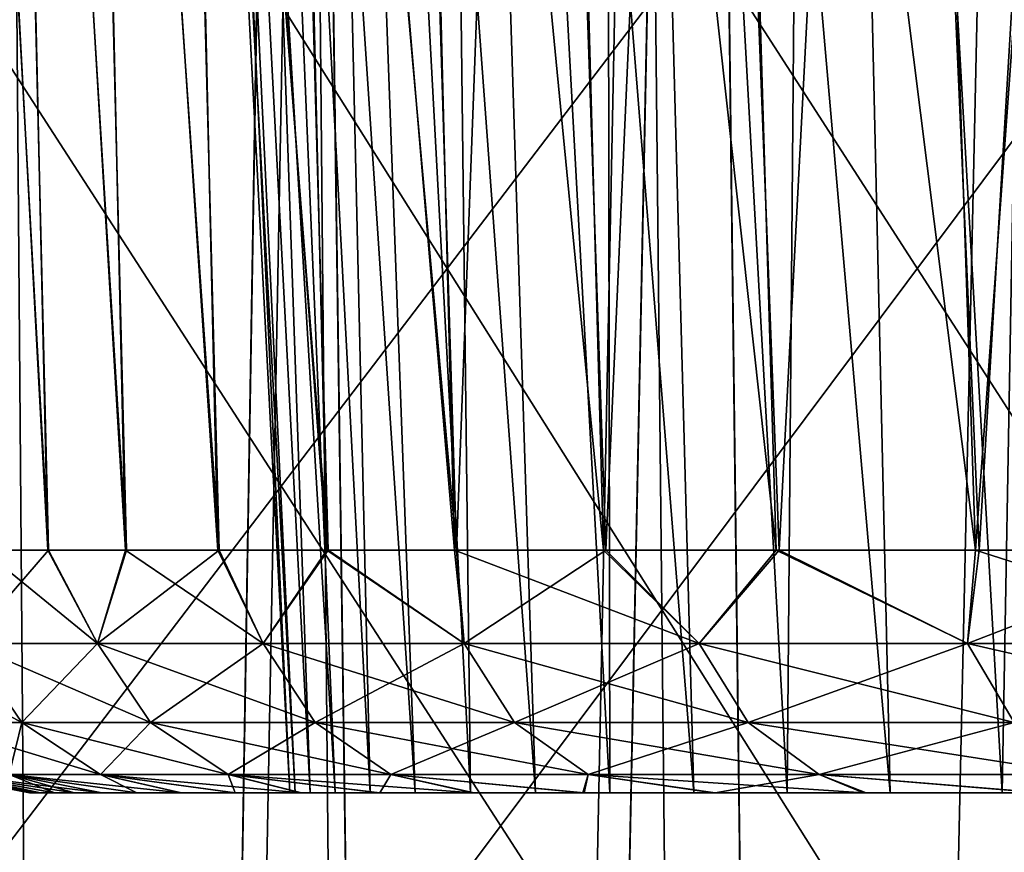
# Model space of a CAD drawing. Header units: millimetres. Extents: x -44.7 to 52.5, y -25.6 to 0.
# Tile 227 of 256: x -14.8 to -12.9, y -6.6 to -5. Entities that reach past the tile are written whole.
import ezdxf

# ---------------------------------------------------------------- set-up
doc = ezdxf.new("R2010")
doc.units = ezdxf.units.MM
doc.header["$LTSCALE"] = 65.185185
for name, color, linetype in [('129', 7, 'CONTINUOUS'), ('131', 7, 'CONTINUOUS'), ('132', 7, 'CONTINUOUS'), ('133', 7, 'CONTINUOUS'), ('134', 7, 'CONTINUOUS'), ('181', 7, 'CONTINUOUS'), ('182', 7, 'CONTINUOUS'), ('28', 7, 'CONTINUOUS'), ('3', 7, 'CONTINUOUS'), ('32', 7, 'CONTINUOUS'), ('340', 7, 'CONTINUOUS'), ('341', 7, 'CONTINUOUS'), ('348', 7, 'CONTINUOUS'), ('349', 7, 'CONTINUOUS'), ('5', 7, 'CONTINUOUS'), ('50', 7, 'CONTINUOUS'), ('51', 7, 'CONTINUOUS')]:
    doc.layers.add(name, color=color, linetype=linetype)

msp = doc.modelspace()

# ---------------------------------------------------------------- linework, layer by layer
at = {"layer": '129', "linetype": 'Continuous'}
for points in [[(-14.3, -6.5), (-14.2897, -6.5, 0.5372), (-14.8172, -6.5), (-14.3, -6.5)], [(-14.3, -6.5), (-14.8172, -6.5), (-14.8124, -6.5, -0.3936), (-14.3, -6.5)], [(-14.8172, -6.5), (-14.2897, -6.5, 0.5372), (-14.8124, -6.5, 0.3933), (-14.8172, -6.5)], [(-14.2897, -6.5, -0.5372), (-14.3, -6.5), (-14.8124, -6.5, -0.3936), (-14.2897, -6.5, -0.5372)], [(-14.8124, -6.5, 0.3933), (-14.2897, -6.5, 0.5372), (-14.7959, -6.5, 0.7952), (-14.8124, -6.5, 0.3933)], [(-14.7958, -6.5, -0.7957), (-14.2897, -6.5, -0.5372), (-14.8124, -6.5, -0.3936), (-14.7958, -6.5, -0.7957)], [(-14.2897, -6.5, 0.5372), (-14.2597, -6.5, 1.0714), (-14.7959, -6.5, 0.7952), (-14.2897, -6.5, 0.5372)], [(-14.7959, -6.5, 0.7952), (-14.2597, -6.5, 1.0714), (-14.7682, -6.5, 1.2046), (-14.7959, -6.5, 0.7952)], [(-14.2597, -6.5, -1.0714), (-14.2897, -6.5, -0.5372), (-14.7958, -6.5, -0.7957), (-14.2597, -6.5, -1.0714)], [(-14.7681, -6.5, -1.2055), (-14.2597, -6.5, -1.0714), (-14.7958, -6.5, -0.7957), (-14.7681, -6.5, -1.2055)], [(-14.2597, -6.5, 1.0714), (-14.2099, -6.5, 1.6027), (-14.7682, -6.5, 1.2046), (-14.2597, -6.5, 1.0714)], [(-14.7682, -6.5, 1.2046), (-14.2099, -6.5, 1.6027), (-14.7281, -6.5, 1.6239), (-14.7682, -6.5, 1.2046)], [(-14.2099, -6.5, -1.6027), (-14.2597, -6.5, -1.0714), (-14.7681, -6.5, -1.2055), (-14.2099, -6.5, -1.6027)], [(-14.7279, -6.5, -1.6252), (-14.2099, -6.5, -1.6027), (-14.7681, -6.5, -1.2055), (-14.7279, -6.5, -1.6252)], [(-14.2099, -6.5, 1.6027), (-14.1403, -6.5, 2.1311), (-14.7281, -6.5, 1.6239), (-14.2099, -6.5, 1.6027)], [(-14.7281, -6.5, 1.6239), (-14.1403, -6.5, 2.1311), (-14.6737, -6.5, 2.0573), (-14.7281, -6.5, 1.6239)], [(-14.6734, -6.5, -2.0591), (-14.2099, -6.5, -1.6027), (-14.7279, -6.5, -1.6252), (-14.6734, -6.5, -2.0591)], [(-14.6737, -6.5, 2.0573), (-14.1403, -6.5, 2.1311), (-14.6042, -6.5, 2.5048), (-14.6737, -6.5, 2.0573)], [(-14.1403, -6.5, -2.1311), (-14.2099, -6.5, -1.6027), (-14.6734, -6.5, -2.0591), (-14.1403, -6.5, -2.1311)], [(-14.6038, -6.5, -2.5072), (-14.1403, -6.5, -2.1311), (-14.6734, -6.5, -2.0591), (-14.6038, -6.5, -2.5072)], [(-14.1403, -6.5, 2.1311), (-14.0508, -6.5, 2.6574), (-14.6042, -6.5, 2.5048), (-14.1403, -6.5, 2.1311)], [(-14.6042, -6.5, 2.5048), (-14.0508, -6.5, 2.6574), (-14.5163, -6.5, 2.9704), (-14.6042, -6.5, 2.5048)], [(-14.0508, -6.5, -2.6574), (-14.1403, -6.5, -2.1311), (-14.6038, -6.5, -2.5072), (-14.0508, -6.5, -2.6574)], [(-14.5156, -6.5, -2.9735), (-14.0508, -6.5, -2.6574), (-14.6038, -6.5, -2.5072), (-14.5156, -6.5, -2.9735)], [(-14.0508, -6.5, 2.6574), (-13.9411, -6.5, 3.1822), (-14.5163, -6.5, 2.9704), (-14.0508, -6.5, 2.6574)], [(-14.5163, -6.5, 2.9704), (-13.9411, -6.5, 3.1822), (-14.4095, -6.5, 3.4539), (-14.5163, -6.5, 2.9704)], [(-13.9411, -6.5, -3.1822), (-14.0508, -6.5, -2.6574), (-14.5156, -6.5, -2.9735), (-13.9411, -6.5, -3.1822)], [(-14.4085, -6.5, -3.4577), (-13.9411, -6.5, -3.1822), (-14.5156, -6.5, -2.9735), (-14.4085, -6.5, -3.4577)], [(-13.9411, -6.5, 3.1822), (-13.8119, -6.5, 3.703), (-14.4095, -6.5, 3.4539), (-13.9411, -6.5, 3.1822)], [(-14.4095, -6.5, 3.4539), (-13.8119, -6.5, 3.703), (-14.2783, -6.5, 3.9585), (-14.4095, -6.5, 3.4539)], [(-13.8119, -6.5, -3.703), (-13.9411, -6.5, -3.1822), (-14.4085, -6.5, -3.4577), (-13.8119, -6.5, -3.703)], [(-14.2771, -6.5, -3.9631), (-13.8119, -6.5, -3.703), (-14.4085, -6.5, -3.4577), (-14.2771, -6.5, -3.9631)], [(-13.8119, -6.5, 3.703), (-13.6639, -6.5, 4.2173), (-14.2783, -6.5, 3.9585), (-13.8119, -6.5, 3.703)], [(-14.2783, -6.5, 3.9585), (-13.6639, -6.5, 4.2173), (-14.1231, -6.5, 4.4839), (-14.2783, -6.5, 3.9585)], [(-13.6639, -6.5, -4.2173), (-13.8119, -6.5, -3.703), (-14.2771, -6.5, -3.9631), (-13.6639, -6.5, -4.2173)], [(-14.1214, -6.5, -4.4893), (-13.6639, -6.5, -4.2173), (-14.2771, -6.5, -3.9631), (-14.1214, -6.5, -4.4893)], [(-13.6639, -6.5, 4.2173), (-13.4973, -6.5, 4.7237), (-14.1231, -6.5, 4.4839), (-13.6639, -6.5, 4.2173)], [(-14.1231, -6.5, 4.4839), (-13.4973, -6.5, 4.7237), (-13.9361, -6.5, 5.032), (-14.1231, -6.5, 4.4839)], [(-13.4973, -6.5, -4.7237), (-13.6639, -6.5, -4.2173), (-14.1214, -6.5, -4.4893), (-13.4973, -6.5, -4.7237)], [(-13.9337, -6.5, -5.0384), (-13.4973, -6.5, -4.7237), (-14.1214, -6.5, -4.4893), (-13.9337, -6.5, -5.0384)], [(-13.4973, -6.5, 4.7237), (-13.3115, -6.5, 5.2244), (-13.9361, -6.5, 5.032), (-13.4973, -6.5, 4.7237)], [(-13.9361, -6.5, 5.032), (-13.3115, -6.5, 5.2244), (-13.7179, -6.5, 5.6029), (-13.9361, -6.5, 5.032)], [(-13.3115, -6.5, -5.2244), (-13.4973, -6.5, -4.7237), (-13.9337, -6.5, -5.0384), (-13.3115, -6.5, -5.2244)], [(-13.7149, -6.5, -5.6102), (-13.3115, -6.5, -5.2244), (-13.9337, -6.5, -5.0384), (-13.7149, -6.5, -5.6102)], [(-13.3115, -6.5, 5.2244), (-13.1069, -6.5, 5.7183), (-13.7179, -6.5, 5.6029), (-13.3115, -6.5, 5.2244)], [(-13.7179, -6.5, 5.6029), (-13.1069, -6.5, 5.7183), (-13.4588, -6.5, 6.196), (-13.7179, -6.5, 5.6029)], [(-13.1069, -6.5, -5.7183), (-13.3115, -6.5, -5.2244), (-13.7149, -6.5, -5.6102), (-13.1069, -6.5, -5.7183)], [(-13.4549, -6.5, -6.2043), (-13.1069, -6.5, -5.7183), (-13.7149, -6.5, -5.6102), (-13.4549, -6.5, -6.2043)], [(-13.1069, -6.5, 5.7183), (-12.8842, -6.5, 6.2038), (-13.4588, -6.5, 6.196), (-13.1069, -6.5, 5.7183)], [(-12.8842, -6.5, 6.2038), (-12.6438, -6.5, 6.6799), (-13.4588, -6.5, 6.196), (-12.8842, -6.5, 6.2038)], [(-13.4588, -6.5, 6.196), (-12.6438, -6.5, 6.6799), (-13.1595, -6.5, 6.812), (-13.4588, -6.5, 6.196)], [(-12.8842, -6.5, -6.2038), (-13.1069, -6.5, -5.7183), (-13.4549, -6.5, -6.2043), (-12.8842, -6.5, -6.2038)], [(-12.6438, -6.5, -6.6799), (-12.8842, -6.5, -6.2038), (-13.4549, -6.5, -6.2043), (-12.6438, -6.5, -6.6799)], [(-13.1547, -6.5, -6.8213), (-12.6438, -6.5, -6.6799), (-13.4549, -6.5, -6.2043), (-13.1547, -6.5, -6.8213)], [(-12.6438, -6.5, 6.6799), (-12.3845, -6.5, 7.1487), (-13.1595, -6.5, 6.812), (-12.6438, -6.5, 6.6799)], [(-13.1595, -6.5, 6.812), (-12.3845, -6.5, 7.1487), (-12.8087, -6.5, 7.4473), (-13.1595, -6.5, 6.812)], [(-12.3845, -6.5, -7.1487), (-12.6438, -6.5, -6.6799), (-13.1547, -6.5, -6.8213), (-12.3845, -6.5, -7.1487)], [(-12.8027, -6.5, -7.4575), (-12.3845, -6.5, -7.1487), (-13.1547, -6.5, -6.8213), (-12.8027, -6.5, -7.4575)]]:
    msp.add_3dface(points, dxfattribs=at)
at = {"layer": '131', "linetype": 'Continuous'}
for points in [[(-14.6407, 0), (-14.6012, 0, 1.0716), (-14.3, -6.5), (-14.6407, 0)], [(-14.6012, 0, 1.0716), (-14.4847, 0, 2.1316), (-14.2597, -6.5, 1.0714), (-14.6012, 0, 1.0716)], [(-14.3, -6.5), (-14.6012, 0, 1.0716), (-14.2897, -6.5, 0.5372), (-14.3, -6.5)], [(-14.2897, -6.5, 0.5372), (-14.6012, 0, 1.0716), (-14.2597, -6.5, 1.0714), (-14.2897, -6.5, 0.5372)], [(-14.4847, 0, 2.1316), (-14.2902, 0, 3.183), (-14.1403, -6.5, 2.1311), (-14.4847, 0, 2.1316)], [(-14.2597, -6.5, 1.0714), (-14.4847, 0, 2.1316), (-14.2099, -6.5, 1.6027), (-14.2597, -6.5, 1.0714)], [(-14.2099, -6.5, 1.6027), (-14.4847, 0, 2.1316), (-14.1403, -6.5, 2.1311), (-14.2099, -6.5, 1.6027)], [(-14.2902, 0, 3.183), (-14.0191, 0, 4.2201), (-13.9411, -6.5, 3.1822), (-14.2902, 0, 3.183)], [(-14.1403, -6.5, 2.1311), (-14.2902, 0, 3.183), (-14.0508, -6.5, 2.6574), (-14.1403, -6.5, 2.1311)], [(-14.0508, -6.5, 2.6574), (-14.2902, 0, 3.183), (-13.9411, -6.5, 3.1822), (-14.0508, -6.5, 2.6574)], [(-14.0191, 0, 4.2201), (-13.6747, 0, 5.2299), (-13.6639, -6.5, 4.2173), (-14.0191, 0, 4.2201)], [(-13.9411, -6.5, 3.1822), (-14.0191, 0, 4.2201), (-13.8119, -6.5, 3.703), (-13.9411, -6.5, 3.1822)], [(-13.8119, -6.5, 3.703), (-14.0191, 0, 4.2201), (-13.6639, -6.5, 4.2173), (-13.8119, -6.5, 3.703)], [(-13.6747, 0, 5.2299), (-13.2567, 0, 6.2136), (-13.3115, -6.5, 5.2244), (-13.6747, 0, 5.2299)], [(-13.6639, -6.5, 4.2173), (-13.6747, 0, 5.2299), (-13.4973, -6.5, 4.7237), (-13.6639, -6.5, 4.2173)], [(-13.4973, -6.5, 4.7237), (-13.6747, 0, 5.2299), (-13.3115, -6.5, 5.2244), (-13.4973, -6.5, 4.7237)], [(-13.3115, -6.5, 5.2244), (-13.2567, 0, 6.2136), (-13.1069, -6.5, 5.7183), (-13.3115, -6.5, 5.2244)], [(-13.2567, 0, 6.2136), (-12.7682, 0, 7.1633), (-12.8842, -6.5, 6.2038), (-13.2567, 0, 6.2136)], [(-13.1069, -6.5, 5.7183), (-13.2567, 0, 6.2136), (-12.8842, -6.5, 6.2038), (-13.1069, -6.5, 5.7183)], [(-12.8842, -6.5, 6.2038), (-12.7682, 0, 7.1633), (-12.6438, -6.5, 6.6799), (-12.8842, -6.5, 6.2038)]]:
    msp.add_3dface(points, dxfattribs=at)
at = {"layer": '132', "linetype": 'Continuous'}
for points in [[(-14.6012, 0, -1.0716), (-14.6407, 0), (-14.2897, -6.5, -0.5372), (-14.6012, 0, -1.0716)], [(-14.6407, 0), (-14.3, -6.5), (-14.2897, -6.5, -0.5372), (-14.6407, 0)], [(-14.4847, 0, -2.1316), (-14.6012, 0, -1.0716), (-14.2099, -6.5, -1.6027), (-14.4847, 0, -2.1316)], [(-14.6012, 0, -1.0716), (-14.2897, -6.5, -0.5372), (-14.2597, -6.5, -1.0714), (-14.6012, 0, -1.0716)], [(-14.6012, 0, -1.0716), (-14.2597, -6.5, -1.0714), (-14.2099, -6.5, -1.6027), (-14.6012, 0, -1.0716)], [(-14.2902, 0, -3.183), (-14.4847, 0, -2.1316), (-14.0508, -6.5, -2.6574), (-14.2902, 0, -3.183)], [(-14.4847, 0, -2.1316), (-14.2099, -6.5, -1.6027), (-14.1403, -6.5, -2.1311), (-14.4847, 0, -2.1316)], [(-14.4847, 0, -2.1316), (-14.1403, -6.5, -2.1311), (-14.0508, -6.5, -2.6574), (-14.4847, 0, -2.1316)], [(-14.0191, 0, -4.2201), (-14.2902, 0, -3.183), (-13.8119, -6.5, -3.703), (-14.0191, 0, -4.2201)], [(-14.2902, 0, -3.183), (-14.0508, -6.5, -2.6574), (-13.9411, -6.5, -3.1822), (-14.2902, 0, -3.183)], [(-14.2902, 0, -3.183), (-13.9411, -6.5, -3.1822), (-13.8119, -6.5, -3.703), (-14.2902, 0, -3.183)], [(-13.6747, 0, -5.2299), (-14.0191, 0, -4.2201), (-13.4973, -6.5, -4.7237), (-13.6747, 0, -5.2299)], [(-14.0191, 0, -4.2201), (-13.8119, -6.5, -3.703), (-13.6639, -6.5, -4.2173), (-14.0191, 0, -4.2201)], [(-14.0191, 0, -4.2201), (-13.6639, -6.5, -4.2173), (-13.4973, -6.5, -4.7237), (-14.0191, 0, -4.2201)], [(-13.2567, 0, -6.2136), (-13.6747, 0, -5.2299), (-13.1069, -6.5, -5.7183), (-13.2567, 0, -6.2136)], [(-13.6747, 0, -5.2299), (-13.4973, -6.5, -4.7237), (-13.3115, -6.5, -5.2244), (-13.6747, 0, -5.2299)], [(-13.6747, 0, -5.2299), (-13.3115, -6.5, -5.2244), (-13.1069, -6.5, -5.7183), (-13.6747, 0, -5.2299)], [(-12.7682, 0, -7.1633), (-13.2567, 0, -6.2136), (-12.6438, -6.5, -6.6799), (-12.7682, 0, -7.1633)], [(-13.2567, 0, -6.2136), (-13.1069, -6.5, -5.7183), (-12.8842, -6.5, -6.2038), (-13.2567, 0, -6.2136)], [(-13.2567, 0, -6.2136), (-12.8842, -6.5, -6.2038), (-12.6438, -6.5, -6.6799), (-13.2567, 0, -6.2136)]]:
    msp.add_3dface(points, dxfattribs=at)
at = {"layer": '133', "linetype": 'Continuous'}
for points in [[(-14.8738, -1.8826, 4.2214), (-15.0039, -1.8826, 3.7327), (-14.7812, -6.0174, 4.0153), (-14.8738, -1.8826, 4.2214)], [(-14.7812, -6.0174, 4.0153), (-15.0039, -1.8826, 3.7327), (-14.9105, -6.0174, 3.5046), (-14.7812, -6.0174, 4.0153)], [(-14.7193, -1.8826, 4.732), (-14.8738, -1.8826, 4.2214), (-14.6267, -6.0174, 4.5458), (-14.7193, -1.8826, 4.732)], [(-14.6267, -6.0174, 4.5458), (-14.8738, -1.8826, 4.2214), (-14.7812, -6.0174, 4.0153), (-14.6267, -6.0174, 4.5458)], [(-14.5377, -1.8826, 5.2635), (-14.7193, -1.8826, 4.732), (-14.4429, -6.0174, 5.0999), (-14.5377, -1.8826, 5.2635)], [(-14.4429, -6.0174, 5.0999), (-14.7193, -1.8826, 4.732), (-14.6267, -6.0174, 4.5458), (-14.4429, -6.0174, 5.0999)], [(-14.325, -1.8826, 5.8177), (-14.5377, -1.8826, 5.2635), (-14.2265, -6.0174, 5.6755), (-14.325, -1.8826, 5.8177)], [(-14.2265, -6.0174, 5.6755), (-14.5377, -1.8826, 5.2635), (-14.4429, -6.0174, 5.0999), (-14.2265, -6.0174, 5.6755)], [(-14.0771, -1.8826, 6.3942), (-14.325, -1.8826, 5.8177), (-13.9725, -6.0174, 6.2749), (-14.0771, -1.8826, 6.3942)], [(-13.9725, -6.0174, 6.2749), (-14.325, -1.8826, 5.8177), (-14.2265, -6.0174, 5.6755), (-13.9725, -6.0174, 6.2749)], [(-13.7897, -1.8826, 6.9924), (-14.0771, -1.8826, 6.3942), (-13.6768, -6.0174, 6.8958), (-13.7897, -1.8826, 6.9924)], [(-13.6768, -6.0174, 6.8958), (-14.0771, -1.8826, 6.3942), (-13.9725, -6.0174, 6.2749), (-13.6768, -6.0174, 6.8958)], [(-13.4575, -1.8826, 7.6123), (-13.7897, -1.8826, 6.9924), (-13.3335, -6.0174, 7.5381), (-13.4575, -1.8826, 7.6123)], [(-13.3335, -6.0174, 7.5381), (-13.7897, -1.8826, 6.9924), (-13.6768, -6.0174, 6.8958), (-13.3335, -6.0174, 7.5381)], [(-13.076, -1.8826, 8.2504), (-13.4575, -1.8826, 7.6123), (-12.9373, -6.0174, 8.1996), (-13.076, -1.8826, 8.2504)], [(-12.9373, -6.0174, 8.1996), (-13.4575, -1.8826, 7.6123), (-13.3335, -6.0174, 7.5381), (-12.9373, -6.0174, 8.1996)], [(-12.6383, -1.8826, 8.9064), (-13.076, -1.8826, 8.2504), (-12.9373, -6.0174, 8.1996), (-12.6383, -1.8826, 8.9064)], [(-12.4827, -6.0174, 8.8762), (-12.6383, -1.8826, 8.9064), (-12.9373, -6.0174, 8.1996), (-12.4827, -6.0174, 8.8762)]]:
    msp.add_3dface(points, dxfattribs=at)
at = {"layer": '134', "linetype": 'Continuous'}
for points in [[(-15.0088, -1.8826, -3.713), (-14.8805, -1.8826, -4.1977), (-14.7799, -6.0174, -4.0199), (-15.0088, -1.8826, -3.713)], [(-14.9096, -6.0174, -3.5085), (-15.0088, -1.8826, -3.713), (-14.7799, -6.0174, -4.0199), (-14.9096, -6.0174, -3.5085)], [(-14.8805, -1.8826, -4.1977), (-14.7283, -1.8826, -4.704), (-14.625, -6.0174, -4.5513), (-14.8805, -1.8826, -4.1977)], [(-14.7799, -6.0174, -4.0199), (-14.8805, -1.8826, -4.1977), (-14.625, -6.0174, -4.5513), (-14.7799, -6.0174, -4.0199)], [(-14.7283, -1.8826, -4.704), (-14.5495, -1.8826, -5.2309), (-14.4406, -6.0174, -5.1063), (-14.7283, -1.8826, -4.704)], [(-14.625, -6.0174, -4.5513), (-14.7283, -1.8826, -4.704), (-14.4406, -6.0174, -5.1063), (-14.625, -6.0174, -4.5513)], [(-14.5495, -1.8826, -5.2309), (-14.3401, -1.8826, -5.7803), (-14.2236, -6.0174, -5.6829), (-14.5495, -1.8826, -5.2309)], [(-14.4406, -6.0174, -5.1063), (-14.5495, -1.8826, -5.2309), (-14.2236, -6.0174, -5.6829), (-14.4406, -6.0174, -5.1063)], [(-14.3401, -1.8826, -5.7803), (-14.0962, -1.8826, -6.352), (-13.9687, -6.0174, -6.2833), (-14.3401, -1.8826, -5.7803)], [(-14.2236, -6.0174, -5.6829), (-14.3401, -1.8826, -5.7803), (-13.9687, -6.0174, -6.2833), (-14.2236, -6.0174, -5.6829)], [(-14.0962, -1.8826, -6.352), (-13.8136, -1.8826, -6.9452), (-13.9687, -6.0174, -6.2833), (-14.0962, -1.8826, -6.352)], [(-13.9687, -6.0174, -6.2833), (-13.8136, -1.8826, -6.9452), (-13.672, -6.0174, -6.9052), (-13.9687, -6.0174, -6.2833)], [(-13.8136, -1.8826, -6.9452), (-13.4868, -1.8826, -7.5601), (-13.672, -6.0174, -6.9052), (-13.8136, -1.8826, -6.9452)], [(-13.672, -6.0174, -6.9052), (-13.4868, -1.8826, -7.5601), (-13.3277, -6.0174, -7.5484), (-13.672, -6.0174, -6.9052)], [(-13.4868, -1.8826, -7.5601), (-13.1117, -1.8826, -8.1935), (-13.3277, -6.0174, -7.5484), (-13.4868, -1.8826, -7.5601)], [(-13.3277, -6.0174, -7.5484), (-13.1117, -1.8826, -8.1935), (-12.9301, -6.0174, -8.2109), (-13.3277, -6.0174, -7.5484)], [(-13.1117, -1.8826, -8.1935), (-12.6812, -1.8826, -8.8452), (-12.9301, -6.0174, -8.2109), (-13.1117, -1.8826, -8.1935)], [(-12.9301, -6.0174, -8.2109), (-12.6812, -1.8826, -8.8452), (-12.4741, -6.0174, -8.8884), (-12.9301, -6.0174, -8.2109)]]:
    msp.add_3dface(points, dxfattribs=at)
at = {"layer": '181', "linetype": 'Continuous'}
for points in [[(-14.6822, -6.2034, 4.2101), (-14.9105, -6.0174, 3.5046), (-14.9402, -6.2034, 3.1756), (-14.6822, -6.2034, 4.2101)], [(-14.7812, -6.0174, 4.0153), (-14.9105, -6.0174, 3.5046), (-14.6822, -6.2034, 4.2101), (-14.7812, -6.0174, 4.0153)], [(-14.6267, -6.0174, 4.5458), (-14.7812, -6.0174, 4.0153), (-14.6822, -6.2034, 4.2101), (-14.6267, -6.0174, 4.5458)], [(-14.3528, -6.2034, 5.224), (-14.6267, -6.0174, 4.5458), (-14.6822, -6.2034, 4.2101), (-14.3528, -6.2034, 5.224)], [(-14.4429, -6.0174, 5.0999), (-14.6267, -6.0174, 4.5458), (-14.3528, -6.2034, 5.224), (-14.4429, -6.0174, 5.0999)], [(-14.2265, -6.0174, 5.6755), (-14.4429, -6.0174, 5.0999), (-14.3528, -6.2034, 5.224), (-14.2265, -6.0174, 5.6755)], [(-13.9534, -6.2034, 6.2125), (-14.2265, -6.0174, 5.6755), (-14.3528, -6.2034, 5.224), (-13.9534, -6.2034, 6.2125)], [(-13.9725, -6.0174, 6.2749), (-14.2265, -6.0174, 5.6755), (-13.9534, -6.2034, 6.2125), (-13.9725, -6.0174, 6.2749)], [(-13.6768, -6.0174, 6.8958), (-13.9725, -6.0174, 6.2749), (-13.4861, -6.2034, 7.1707), (-13.6768, -6.0174, 6.8958)], [(-13.4861, -6.2034, 7.1707), (-13.9725, -6.0174, 6.2749), (-13.9534, -6.2034, 6.2125), (-13.4861, -6.2034, 7.1707)], [(-13.3335, -6.0174, 7.5381), (-13.6768, -6.0174, 6.8958), (-13.4861, -6.2034, 7.1707), (-13.3335, -6.0174, 7.5381)], [(-12.953, -6.2034, 8.0939), (-13.3335, -6.0174, 7.5381), (-13.4861, -6.2034, 7.1707), (-12.953, -6.2034, 8.0939)], [(-12.9373, -6.0174, 8.1996), (-13.3335, -6.0174, 7.5381), (-12.953, -6.2034, 8.0939), (-12.9373, -6.0174, 8.1996)], [(-12.3569, -6.2034, 8.9778), (-12.9373, -6.0174, 8.1996), (-12.953, -6.2034, 8.0939), (-12.3569, -6.2034, 8.9778)], [(-12.4827, -6.0174, 8.8762), (-12.9373, -6.0174, 8.1996), (-12.3569, -6.2034, 8.9778), (-12.4827, -6.0174, 8.8762)], [(-14.9402, -6.2034, 3.1756), (-15.1253, -6.2034, 2.1257), (-14.833, -6.3598, 3.1528), (-14.9402, -6.2034, 3.1756)], [(-14.833, -6.3598, 3.1528), (-15.1253, -6.2034, 2.1257), (-15.0168, -6.3598, 2.1105), (-14.833, -6.3598, 3.1528)], [(-14.6822, -6.2034, 4.2101), (-14.9402, -6.2034, 3.1756), (-14.5769, -6.3598, 4.1799), (-14.6822, -6.2034, 4.2101)], [(-14.5769, -6.3598, 4.1799), (-14.9402, -6.2034, 3.1756), (-14.833, -6.3598, 3.1528), (-14.5769, -6.3598, 4.1799)], [(-14.3528, -6.2034, 5.224), (-14.6822, -6.2034, 4.2101), (-14.2498, -6.3598, 5.1865), (-14.3528, -6.2034, 5.224)], [(-14.2498, -6.3598, 5.1865), (-14.6822, -6.2034, 4.2101), (-14.5769, -6.3598, 4.1799), (-14.2498, -6.3598, 5.1865)], [(-13.9534, -6.2034, 6.2125), (-14.3528, -6.2034, 5.224), (-13.8533, -6.3598, 6.1679), (-13.9534, -6.2034, 6.2125)], [(-13.8533, -6.3598, 6.1679), (-14.3528, -6.2034, 5.224), (-14.2498, -6.3598, 5.1865), (-13.8533, -6.3598, 6.1679)], [(-13.4861, -6.2034, 7.1707), (-13.9534, -6.2034, 6.2125), (-13.3893, -6.3598, 7.1192), (-13.4861, -6.2034, 7.1707)], [(-13.3893, -6.3598, 7.1192), (-13.9534, -6.2034, 6.2125), (-13.8533, -6.3598, 6.1679), (-13.3893, -6.3598, 7.1192)], [(-12.953, -6.2034, 8.0939), (-13.4861, -6.2034, 7.1707), (-12.8601, -6.3598, 8.0359), (-12.953, -6.2034, 8.0939)], [(-12.8601, -6.3598, 8.0359), (-13.4861, -6.2034, 7.1707), (-13.3893, -6.3598, 7.1192), (-12.8601, -6.3598, 8.0359)], [(-12.3569, -6.2034, 8.9778), (-12.953, -6.2034, 8.0939), (-12.2682, -6.3598, 8.9134), (-12.3569, -6.2034, 8.9778)], [(-12.2682, -6.3598, 8.9134), (-12.953, -6.2034, 8.0939), (-12.8601, -6.3598, 8.0359), (-12.2682, -6.3598, 8.9134)], [(-14.833, -6.3598, 3.1528), (-15.0168, -6.3598, 2.1105), (-14.6762, -6.4637, 3.1195), (-14.833, -6.3598, 3.1528)], [(-14.6762, -6.4637, 3.1195), (-15.0168, -6.3598, 2.1105), (-14.8581, -6.4637, 2.0882), (-14.6762, -6.4637, 3.1195)], [(-14.5769, -6.3598, 4.1799), (-14.833, -6.3598, 3.1528), (-14.4229, -6.4637, 4.1357), (-14.5769, -6.3598, 4.1799)], [(-14.4229, -6.4637, 4.1357), (-14.833, -6.3598, 3.1528), (-14.6762, -6.4637, 3.1195), (-14.4229, -6.4637, 4.1357)], [(-14.2498, -6.3598, 5.1865), (-14.5769, -6.3598, 4.1799), (-14.0992, -6.4637, 5.1317), (-14.2498, -6.3598, 5.1865)], [(-14.0992, -6.4637, 5.1317), (-14.5769, -6.3598, 4.1799), (-14.4229, -6.4637, 4.1357), (-14.0992, -6.4637, 5.1317)], [(-13.8533, -6.3598, 6.1679), (-14.2498, -6.3598, 5.1865), (-13.7069, -6.4637, 6.1027), (-13.8533, -6.3598, 6.1679)], [(-13.7069, -6.4637, 6.1027), (-14.2498, -6.3598, 5.1865), (-14.0992, -6.4637, 5.1317), (-13.7069, -6.4637, 6.1027)], [(-13.3893, -6.3598, 7.1192), (-13.8533, -6.3598, 6.1679), (-13.2478, -6.4637, 7.044), (-13.3893, -6.3598, 7.1192)], [(-13.2478, -6.4637, 7.044), (-13.8533, -6.3598, 6.1679), (-13.7069, -6.4637, 6.1027), (-13.2478, -6.4637, 7.044)], [(-12.8601, -6.3598, 8.0359), (-13.3893, -6.3598, 7.1192), (-12.7242, -6.4637, 7.951), (-12.8601, -6.3598, 8.0359)], [(-12.7242, -6.4637, 7.951), (-13.3893, -6.3598, 7.1192), (-13.2478, -6.4637, 7.044), (-12.7242, -6.4637, 7.951)], [(-14.8172, -6.5), (-14.8124, -6.5, 0.3933), (-15.0041, -6.4637), (-14.8172, -6.5)], [(-14.8124, -6.5, 0.3933), (-14.7959, -6.5, 0.7952), (-15.0041, -6.4637), (-14.8124, -6.5, 0.3933)], [(-14.7959, -6.5, 0.7952), (-14.9676, -6.4637, 1.0466), (-15.0041, -6.4637), (-14.7959, -6.5, 0.7952)], [(-14.7959, -6.5, 0.7952), (-14.7682, -6.5, 1.2046), (-14.9676, -6.4637, 1.0466), (-14.7959, -6.5, 0.7952)], [(-14.7682, -6.5, 1.2046), (-14.7281, -6.5, 1.6239), (-14.9676, -6.4637, 1.0466), (-14.7682, -6.5, 1.2046)], [(-14.7281, -6.5, 1.6239), (-14.6737, -6.5, 2.0573), (-14.9676, -6.4637, 1.0466), (-14.7281, -6.5, 1.6239)], [(-14.6737, -6.5, 2.0573), (-14.8581, -6.4637, 2.0882), (-14.9676, -6.4637, 1.0466), (-14.6737, -6.5, 2.0573)], [(-14.6737, -6.5, 2.0573), (-14.6042, -6.5, 2.5048), (-14.8581, -6.4637, 2.0882), (-14.6737, -6.5, 2.0573)], [(-14.6042, -6.5, 2.5048), (-14.5163, -6.5, 2.9704), (-14.8581, -6.4637, 2.0882), (-14.6042, -6.5, 2.5048)], [(-14.5163, -6.5, 2.9704), (-14.6762, -6.4637, 3.1195), (-14.8581, -6.4637, 2.0882), (-14.5163, -6.5, 2.9704)], [(-14.5163, -6.5, 2.9704), (-14.4095, -6.5, 3.4539), (-14.6762, -6.4637, 3.1195), (-14.5163, -6.5, 2.9704)], [(-14.4095, -6.5, 3.4539), (-14.2783, -6.5, 3.9585), (-14.6762, -6.4637, 3.1195), (-14.4095, -6.5, 3.4539)], [(-14.2783, -6.5, 3.9585), (-14.4229, -6.4637, 4.1357), (-14.6762, -6.4637, 3.1195), (-14.2783, -6.5, 3.9585)], [(-14.2783, -6.5, 3.9585), (-14.1231, -6.5, 4.4839), (-14.4229, -6.4637, 4.1357), (-14.2783, -6.5, 3.9585)], [(-14.1231, -6.5, 4.4839), (-13.9361, -6.5, 5.032), (-14.4229, -6.4637, 4.1357), (-14.1231, -6.5, 4.4839)], [(-13.9361, -6.5, 5.032), (-14.0992, -6.4637, 5.1317), (-14.4229, -6.4637, 4.1357), (-13.9361, -6.5, 5.032)], [(-13.9361, -6.5, 5.032), (-13.7179, -6.5, 5.6029), (-14.0992, -6.4637, 5.1317), (-13.9361, -6.5, 5.032)], [(-13.7179, -6.5, 5.6029), (-13.7069, -6.4637, 6.1027), (-14.0992, -6.4637, 5.1317), (-13.7179, -6.5, 5.6029)], [(-13.7179, -6.5, 5.6029), (-13.4588, -6.5, 6.196), (-13.7069, -6.4637, 6.1027), (-13.7179, -6.5, 5.6029)], [(-13.4588, -6.5, 6.196), (-13.1595, -6.5, 6.812), (-13.7069, -6.4637, 6.1027), (-13.4588, -6.5, 6.196)], [(-13.1595, -6.5, 6.812), (-13.2478, -6.4637, 7.044), (-13.7069, -6.4637, 6.1027), (-13.1595, -6.5, 6.812)], [(-13.1595, -6.5, 6.812), (-12.8087, -6.5, 7.4473), (-13.2478, -6.4637, 7.044), (-13.1595, -6.5, 6.812)], [(-12.8087, -6.5, 7.4473), (-12.7242, -6.4637, 7.951), (-13.2478, -6.4637, 7.044), (-12.8087, -6.5, 7.4473)]]:
    msp.add_3dface(points, dxfattribs=at)
at = {"layer": '182', "linetype": 'Continuous'}
for points in [[(-14.9096, -6.0174, -3.5085), (-14.7799, -6.0174, -4.0199), (-14.9402, -6.2034, -3.1756), (-14.9096, -6.0174, -3.5085)], [(-14.9402, -6.2034, -3.1756), (-14.7799, -6.0174, -4.0199), (-14.6822, -6.2034, -4.2101), (-14.9402, -6.2034, -3.1756)], [(-14.7799, -6.0174, -4.0199), (-14.625, -6.0174, -4.5513), (-14.6822, -6.2034, -4.2101), (-14.7799, -6.0174, -4.0199)], [(-14.625, -6.0174, -4.5513), (-14.4406, -6.0174, -5.1063), (-14.6822, -6.2034, -4.2101), (-14.625, -6.0174, -4.5513)], [(-14.6822, -6.2034, -4.2101), (-14.4406, -6.0174, -5.1063), (-14.3528, -6.2034, -5.224), (-14.6822, -6.2034, -4.2101)], [(-14.4406, -6.0174, -5.1063), (-14.2236, -6.0174, -5.6829), (-14.3528, -6.2034, -5.224), (-14.4406, -6.0174, -5.1063)], [(-14.3528, -6.2034, -5.224), (-14.2236, -6.0174, -5.6829), (-13.9534, -6.2034, -6.2125), (-14.3528, -6.2034, -5.224)], [(-14.2236, -6.0174, -5.6829), (-13.9687, -6.0174, -6.2833), (-13.9534, -6.2034, -6.2125), (-14.2236, -6.0174, -5.6829)], [(-13.9687, -6.0174, -6.2833), (-13.672, -6.0174, -6.9052), (-13.9534, -6.2034, -6.2125), (-13.9687, -6.0174, -6.2833)], [(-13.9534, -6.2034, -6.2125), (-13.672, -6.0174, -6.9052), (-13.4861, -6.2034, -7.1707), (-13.9534, -6.2034, -6.2125)], [(-13.672, -6.0174, -6.9052), (-13.3277, -6.0174, -7.5484), (-13.4861, -6.2034, -7.1707), (-13.672, -6.0174, -6.9052)], [(-13.4861, -6.2034, -7.1707), (-13.3277, -6.0174, -7.5484), (-12.953, -6.2034, -8.0939), (-13.4861, -6.2034, -7.1707)], [(-13.3277, -6.0174, -7.5484), (-12.9301, -6.0174, -8.2109), (-12.953, -6.2034, -8.0939), (-13.3277, -6.0174, -7.5484)], [(-12.9301, -6.0174, -8.2109), (-12.4741, -6.0174, -8.8884), (-12.953, -6.2034, -8.0939), (-12.9301, -6.0174, -8.2109)], [(-12.953, -6.2034, -8.0939), (-12.4741, -6.0174, -8.8884), (-12.3569, -6.2034, -8.9778), (-12.953, -6.2034, -8.0939)], [(-15.0168, -6.3598, -2.1105), (-14.9402, -6.2034, -3.1756), (-14.833, -6.3598, -3.1528), (-15.0168, -6.3598, -2.1105)], [(-14.9402, -6.2034, -3.1756), (-14.6822, -6.2034, -4.2101), (-14.833, -6.3598, -3.1528), (-14.9402, -6.2034, -3.1756)], [(-14.833, -6.3598, -3.1528), (-14.6822, -6.2034, -4.2101), (-14.5769, -6.3598, -4.1799), (-14.833, -6.3598, -3.1528)], [(-14.6822, -6.2034, -4.2101), (-14.3528, -6.2034, -5.224), (-14.5769, -6.3598, -4.1799), (-14.6822, -6.2034, -4.2101)], [(-14.5769, -6.3598, -4.1799), (-14.3528, -6.2034, -5.224), (-14.2498, -6.3598, -5.1865), (-14.5769, -6.3598, -4.1799)], [(-14.3528, -6.2034, -5.224), (-13.9534, -6.2034, -6.2125), (-14.2498, -6.3598, -5.1865), (-14.3528, -6.2034, -5.224)], [(-14.2498, -6.3598, -5.1865), (-13.9534, -6.2034, -6.2125), (-13.8533, -6.3598, -6.1679), (-14.2498, -6.3598, -5.1865)], [(-13.9534, -6.2034, -6.2125), (-13.4861, -6.2034, -7.1707), (-13.8533, -6.3598, -6.1679), (-13.9534, -6.2034, -6.2125)], [(-13.8533, -6.3598, -6.1679), (-13.4861, -6.2034, -7.1707), (-13.3893, -6.3598, -7.1192), (-13.8533, -6.3598, -6.1679)], [(-13.4861, -6.2034, -7.1707), (-12.953, -6.2034, -8.0939), (-13.3893, -6.3598, -7.1192), (-13.4861, -6.2034, -7.1707)], [(-13.3893, -6.3598, -7.1192), (-12.953, -6.2034, -8.0939), (-12.8601, -6.3598, -8.0359), (-13.3893, -6.3598, -7.1192)], [(-12.953, -6.2034, -8.0939), (-12.3569, -6.2034, -8.9778), (-12.8601, -6.3598, -8.0359), (-12.953, -6.2034, -8.0939)], [(-15.0168, -6.3598, -2.1105), (-14.833, -6.3598, -3.1528), (-14.8581, -6.4637, -2.0882), (-15.0168, -6.3598, -2.1105)], [(-14.8581, -6.4637, -2.0882), (-14.833, -6.3598, -3.1528), (-14.6762, -6.4637, -3.1195), (-14.8581, -6.4637, -2.0882)], [(-14.833, -6.3598, -3.1528), (-14.5769, -6.3598, -4.1799), (-14.6762, -6.4637, -3.1195), (-14.833, -6.3598, -3.1528)], [(-14.6762, -6.4637, -3.1195), (-14.5769, -6.3598, -4.1799), (-14.4229, -6.4637, -4.1357), (-14.6762, -6.4637, -3.1195)], [(-14.5769, -6.3598, -4.1799), (-14.2498, -6.3598, -5.1865), (-14.4229, -6.4637, -4.1357), (-14.5769, -6.3598, -4.1799)], [(-14.4229, -6.4637, -4.1357), (-14.2498, -6.3598, -5.1865), (-14.0992, -6.4637, -5.1317), (-14.4229, -6.4637, -4.1357)], [(-14.2498, -6.3598, -5.1865), (-13.8533, -6.3598, -6.1679), (-14.0992, -6.4637, -5.1317), (-14.2498, -6.3598, -5.1865)], [(-14.0992, -6.4637, -5.1317), (-13.8533, -6.3598, -6.1679), (-13.7069, -6.4637, -6.1027), (-14.0992, -6.4637, -5.1317)], [(-13.8533, -6.3598, -6.1679), (-13.3893, -6.3598, -7.1192), (-13.7069, -6.4637, -6.1027), (-13.8533, -6.3598, -6.1679)], [(-13.7069, -6.4637, -6.1027), (-13.3893, -6.3598, -7.1192), (-13.2478, -6.4637, -7.044), (-13.7069, -6.4637, -6.1027)], [(-13.3893, -6.3598, -7.1192), (-12.8601, -6.3598, -8.0359), (-13.2478, -6.4637, -7.044), (-13.3893, -6.3598, -7.1192)], [(-13.2478, -6.4637, -7.044), (-12.8601, -6.3598, -8.0359), (-12.7242, -6.4637, -7.951), (-13.2478, -6.4637, -7.044)], [(-14.8172, -6.5), (-15.0041, -6.4637), (-14.9676, -6.4637, -1.0466), (-14.8172, -6.5)], [(-14.8124, -6.5, -0.3936), (-14.8172, -6.5), (-14.9676, -6.4637, -1.0466), (-14.8124, -6.5, -0.3936)], [(-14.7681, -6.5, -1.2055), (-14.7958, -6.5, -0.7957), (-14.9676, -6.4637, -1.0466), (-14.7681, -6.5, -1.2055)], [(-14.7681, -6.5, -1.2055), (-14.9676, -6.4637, -1.0466), (-14.8581, -6.4637, -2.0882), (-14.7681, -6.5, -1.2055)], [(-14.7958, -6.5, -0.7957), (-14.8124, -6.5, -0.3936), (-14.9676, -6.4637, -1.0466), (-14.7958, -6.5, -0.7957)], [(-14.6038, -6.5, -2.5072), (-14.6734, -6.5, -2.0591), (-14.8581, -6.4637, -2.0882), (-14.6038, -6.5, -2.5072)], [(-14.6038, -6.5, -2.5072), (-14.8581, -6.4637, -2.0882), (-14.6762, -6.4637, -3.1195), (-14.6038, -6.5, -2.5072)], [(-14.6734, -6.5, -2.0591), (-14.7279, -6.5, -1.6252), (-14.8581, -6.4637, -2.0882), (-14.6734, -6.5, -2.0591)], [(-14.7279, -6.5, -1.6252), (-14.7681, -6.5, -1.2055), (-14.8581, -6.4637, -2.0882), (-14.7279, -6.5, -1.6252)], [(-14.4085, -6.5, -3.4577), (-14.5156, -6.5, -2.9735), (-14.6762, -6.4637, -3.1195), (-14.4085, -6.5, -3.4577)], [(-14.4085, -6.5, -3.4577), (-14.6762, -6.4637, -3.1195), (-14.4229, -6.4637, -4.1357), (-14.4085, -6.5, -3.4577)], [(-14.5156, -6.5, -2.9735), (-14.6038, -6.5, -2.5072), (-14.6762, -6.4637, -3.1195), (-14.5156, -6.5, -2.9735)], [(-14.1214, -6.5, -4.4893), (-14.2771, -6.5, -3.9631), (-14.4229, -6.4637, -4.1357), (-14.1214, -6.5, -4.4893)], [(-14.1214, -6.5, -4.4893), (-14.4229, -6.4637, -4.1357), (-14.0992, -6.4637, -5.1317), (-14.1214, -6.5, -4.4893)], [(-14.2771, -6.5, -3.9631), (-14.4085, -6.5, -3.4577), (-14.4229, -6.4637, -4.1357), (-14.2771, -6.5, -3.9631)], [(-13.9337, -6.5, -5.0384), (-14.1214, -6.5, -4.4893), (-14.0992, -6.4637, -5.1317), (-13.9337, -6.5, -5.0384)], [(-13.7149, -6.5, -5.6102), (-13.9337, -6.5, -5.0384), (-14.0992, -6.4637, -5.1317), (-13.7149, -6.5, -5.6102)], [(-13.7149, -6.5, -5.6102), (-14.0992, -6.4637, -5.1317), (-13.7069, -6.4637, -6.1027), (-13.7149, -6.5, -5.6102)], [(-13.4549, -6.5, -6.2043), (-13.7149, -6.5, -5.6102), (-13.7069, -6.4637, -6.1027), (-13.4549, -6.5, -6.2043)], [(-13.4549, -6.5, -6.2043), (-13.7069, -6.4637, -6.1027), (-13.2478, -6.4637, -7.044), (-13.4549, -6.5, -6.2043)], [(-13.1547, -6.5, -6.8213), (-13.4549, -6.5, -6.2043), (-13.2478, -6.4637, -7.044), (-13.1547, -6.5, -6.8213)], [(-12.8027, -6.5, -7.4575), (-13.1547, -6.5, -6.8213), (-13.2478, -6.4637, -7.044), (-12.8027, -6.5, -7.4575)], [(-12.8027, -6.5, -7.4575), (-13.2478, -6.4637, -7.044), (-12.7242, -6.4637, -7.951), (-12.8027, -6.5, -7.4575)]]:
    msp.add_3dface(points, dxfattribs=at)
at = {"layer": '28', "linetype": 'Continuous'}
for points in [[(-17.629, -20.0924, 37.9246), (-17.8, -0.5, 38.0956), (-4.3, 0, 38.0999), (-17.629, -20.0924, 37.9246)], [(-17.0335, -20.2656, 37.9231), (-17.629, -20.0924, 37.9246), (-4.3, 0, 38.0999), (-17.0335, -20.2656, 37.9231)], [(-16.7222, -20.3785, 37.9221), (-17.0335, -20.2656, 37.9231), (-4.3, 0, 38.0999), (-16.7222, -20.3785, 37.9221)], [(-16.4027, -20.5084, 37.921), (-16.7222, -20.3785, 37.9221), (-4.3, 0, 38.0999), (-16.4027, -20.5084, 37.921)], [(-16.073, -20.6568, 37.9197), (-16.4027, -20.5084, 37.921), (-4.3, 0, 38.0999), (-16.073, -20.6568, 37.9197)], [(-15.7313, -20.8253, 37.9182), (-16.073, -20.6568, 37.9197), (-4.3, 0, 38.0999), (-15.7313, -20.8253, 37.9182)], [(-15.3782, -21.0134, 37.9166), (-15.7313, -20.8253, 37.9182), (-4.3, 0, 38.0999), (-15.3782, -21.0134, 37.9166)], [(-15.0139, -21.221, 37.9148), (-15.3782, -21.0134, 37.9166), (-4.3, 0, 38.0999), (-15.0139, -21.221, 37.9148)], [(-4.4111, -21.2209, 37.9148), (-15.0139, -21.221, 37.9148), (-4.3, 0, 38.0999), (-4.4111, -21.2209, 37.9148)]]:
    msp.add_3dface(points, dxfattribs=at)
at = {"layer": '3', "linetype": 'Continuous'}
for points in [[(-23.5975, -21.2332, 39.3147), (-3.6112, -21.2332, 39.3147), (-23.5975, 0, 39.5), (-23.5975, -21.2332, 39.3147)], [(-23.5975, 0, 39.5), (-3.6112, -21.2332, 39.3147), (-3.5, 0, 39.5), (-23.5975, 0, 39.5)]]:
    msp.add_3dface(points, dxfattribs=at)
at = {"layer": '32', "linetype": 'Continuous'}
for points in [[(-4.3, 0, -38.0999), (-17.8, -0.5, -38.0956), (-4.4111, -21.2209, -37.9148), (-4.3, 0, -38.0999)], [(-4.4111, -21.2209, -37.9148), (-17.8, -0.5, -38.0956), (-15.0139, -21.221, -37.9148), (-4.4111, -21.2209, -37.9148)]]:
    msp.add_3dface(points, dxfattribs=at)
at = {"layer": '340', "linetype": 'Continuous'}
for points in [[(-17.1076, -0.5, 27.8335), (-10.3318, -11.2655, 16.2375), (-17.1432, -9.1801, 27.745), (-17.1076, -0.5, 27.8335)], [(-10.2061, -0.5, 16.2098), (-10.3318, -11.2655, 16.2375), (-17.1076, -0.5, 27.8335), (-10.2061, -0.5, 16.2098)]]:
    msp.add_3dface(points, dxfattribs=at)
at = {"layer": '341', "linetype": 'Continuous'}
for points in [[(-16.2478, -0.5, 28.344), (-16.1485, -9.597, 28.3323), (-9.3462, -0.5, 16.7203), (-16.2478, -0.5, 28.344)], [(-9.3462, -0.5, 16.7203), (-16.1485, -9.597, 28.3323), (-9.3086, -11.8006, 16.8501), (-9.3462, -0.5, 16.7203)]]:
    msp.add_3dface(points, dxfattribs=at)
at = {"layer": '348', "linetype": 'Continuous'}
for points in [[(-9.3462, -0.5, -16.7203), (-9.3104, -11.2655, -16.844), (-16.2478, -0.5, -28.344), (-9.3462, -0.5, -16.7203)], [(-16.2478, -0.5, -28.344), (-9.3104, -11.2655, -16.844), (-16.153, -9.1802, -28.3328), (-16.2478, -0.5, -28.344)]]:
    msp.add_3dface(points, dxfattribs=at)
at = {"layer": '349', "linetype": 'Continuous'}
for points in [[(-17.1076, -0.5, -27.8335), (-17.1449, -9.5972, -27.7407), (-10.2061, -0.5, -16.2098), (-17.1076, -0.5, -27.8335)], [(-10.2061, -0.5, -16.2098), (-17.1449, -9.5972, -27.7407), (-10.338, -11.8006, -16.2389), (-10.2061, -0.5, -16.2098)]]:
    msp.add_3dface(points, dxfattribs=at)
at = {"layer": '5', "linetype": 'Continuous'}
for points in [[(-23.5975, 0, -39.5), (-3.5, 0, -39.5), (-23.5975, -21.2332, -39.3147), (-23.5975, 0, -39.5)], [(-23.5975, -21.2332, -39.3147), (-3.5, 0, -39.5), (-3.6112, -21.2332, -39.3147), (-23.5975, -21.2332, -39.3147)]]:
    msp.add_3dface(points, dxfattribs=at)
at = {"layer": '50', "linetype": 'Continuous'}
for points in [[(-14.6842, -24.7026, 9.1419), (-15.2495, -24.7026, 8.1642), (-14.8638, -2.2921, 8.4582), (-14.6842, -24.7026, 9.1419)], [(-15.2495, -24.7026, -8.1642), (-14.6842, -24.7026, -9.1419), (-14.8638, -2.2921, -8.4582), (-15.2495, -24.7026, -8.1642)], [(-14.2641, -2.2921, 9.4344), (-14.6842, -24.7026, 9.1419), (-14.8638, -2.2921, 8.4582), (-14.2641, -2.2921, 9.4344)], [(-14.8638, -2.2921, -8.4582), (-14.6842, -24.7026, -9.1419), (-14.2641, -2.2921, -9.4344), (-14.8638, -2.2921, -8.4582)], [(-14.0564, -24.7026, 10.0806), (-14.6842, -24.7026, 9.1419), (-14.2641, -2.2921, 9.4344), (-14.0564, -24.7026, 10.0806)], [(-14.6842, -24.7026, -9.1419), (-14.0564, -24.7026, -10.0806), (-14.2641, -2.2921, -9.4344), (-14.6842, -24.7026, -9.1419)], [(-13.6004, -2.2921, 10.3684), (-14.0564, -24.7026, 10.0806), (-14.2641, -2.2921, 9.4344), (-13.6004, -2.2921, 10.3684)], [(-14.2641, -2.2921, -9.4344), (-14.0564, -24.7026, -10.0806), (-13.6003, -2.2921, -10.3684), (-14.2641, -2.2921, -9.4344)], [(-13.3686, -24.7026, 10.9763), (-14.0564, -24.7026, 10.0806), (-13.6004, -2.2921, 10.3684), (-13.3686, -24.7026, 10.9763)], [(-14.0564, -24.7026, -10.0806), (-13.3686, -24.7026, -10.9763), (-13.6003, -2.2921, -10.3684), (-14.0564, -24.7026, -10.0806)], [(-12.8756, -2.2921, 11.2558), (-13.3686, -24.7026, 10.9763), (-13.6004, -2.2921, 10.3684), (-12.8756, -2.2921, 11.2558)], [(-13.6003, -2.2921, -10.3684), (-13.3686, -24.7026, -10.9763), (-12.8755, -2.2921, -11.2558), (-13.6003, -2.2921, -10.3684)], [(-12.6239, -24.7026, 11.8253), (-13.3686, -24.7026, 10.9763), (-12.8756, -2.2921, 11.2558), (-12.6239, -24.7026, 11.8253)], [(-13.3686, -24.7026, -10.9763), (-12.6239, -24.7026, -11.8253), (-12.8755, -2.2921, -11.2558), (-13.3686, -24.7026, -10.9763)]]:
    msp.add_3dface(points, dxfattribs=at)
at = {"layer": '51', "linetype": 'Continuous'}
for points in [[(-14.6674, -22.9061, 11.5705), (-15.0176, 0, 10.7727), (-15.3241, -22.9061, 10.6856), (-14.6674, -22.9061, 11.5705)], [(-15.3241, -22.9061, -10.6856), (-15.0181, 0, -10.772), (-14.6674, -22.9061, -11.5705), (-15.3241, -22.9061, -10.6856)], [(-15.0181, 0, -10.772), (-14.2836, 0, -11.7284), (-14.6674, -22.9061, -11.5705), (-15.0181, 0, -10.772)], [(-14.283, 0, 11.7292), (-15.0176, 0, 10.7727), (-14.6674, -22.9061, 11.5705), (-14.283, 0, 11.7292)], [(-13.9597, -22.9061, 12.4152), (-14.283, 0, 11.7292), (-14.6674, -22.9061, 11.5705), (-13.9597, -22.9061, 12.4152)], [(-14.6674, -22.9061, -11.5705), (-14.2836, 0, -11.7284), (-13.9597, -22.9061, -12.4152), (-14.6674, -22.9061, -11.5705)], [(-14.2836, 0, -11.7284), (-13.4885, 0, -12.6348), (-13.9597, -22.9061, -12.4152), (-14.2836, 0, -11.7284)], [(-13.4878, 0, 12.6356), (-14.283, 0, 11.7292), (-13.9597, -22.9061, 12.4152), (-13.4878, 0, 12.6356)], [(-13.2033, -22.9061, 13.2167), (-13.4878, 0, 12.6356), (-13.9597, -22.9061, 12.4152), (-13.2033, -22.9061, 13.2167)], [(-13.9597, -22.9061, -12.4152), (-13.4885, 0, -12.6348), (-13.2033, -22.9061, -13.2167), (-13.9597, -22.9061, -12.4152)], [(-13.4885, 0, -12.6348), (-12.6361, 0, -13.4874), (-13.2033, -22.9061, -13.2167), (-13.4885, 0, -12.6348)], [(-12.6354, 0, 13.4881), (-13.4878, 0, 12.6356), (-13.2033, -22.9061, 13.2167), (-12.6354, 0, 13.4881)], [(-12.401, -22.9061, 13.9723), (-12.6354, 0, 13.4881), (-13.2033, -22.9061, 13.2167), (-12.401, -22.9061, 13.9723)], [(-13.2033, -22.9061, -13.2167), (-12.6361, 0, -13.4874), (-12.401, -22.9061, -13.9723), (-13.2033, -22.9061, -13.2167)]]:
    msp.add_3dface(points, dxfattribs=at)

doc.saveas('drawing.dxf')
